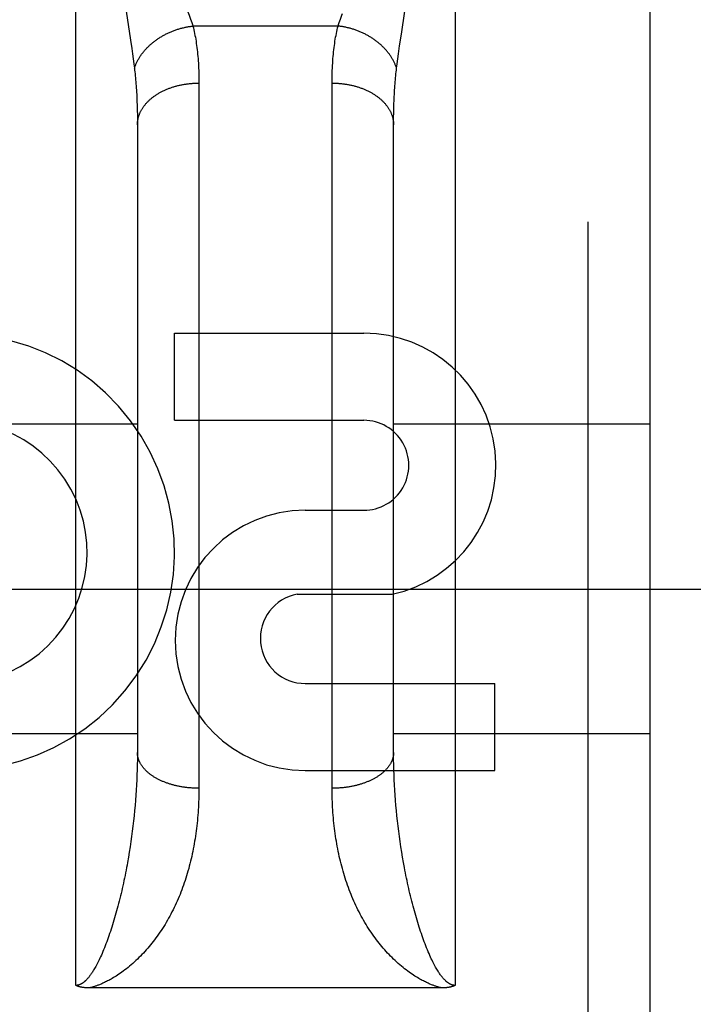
# Model space of a CAD drawing. Header units: inches. Extents: x 0 to 245, y 0 to 158.
# Tile 114 of 159: x 71.223 to 71.552, y 112.001 to 112.481. Entities that reach past the tile are written whole.
import ezdxf

# ---------------------------------------------------------------- set-up
doc = ezdxf.new("R2010")
doc.units = ezdxf.units.IN
doc.header["$LTSCALE"] = 13.4661957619
doc.header["$MEASUREMENT"] = 0
doc.linetypes.add('HIDDEN', pattern=[0.2, 0.1, -0.1])
doc.layers.add('DEFAULT_2', color=8, linetype='HIDDEN')
doc.layers.add('SECONDARY_OR_LEFT_DOOR_ASSEMBLY', color=7, linetype='CONTINUOUS')

msp = doc.modelspace()

# ---------------------------------------------------------------- linework, layer by layer
at = {"layer": 'DEFAULT_2', "color": 8, "linetype": 'HIDDEN'}
msp.add_line((40.9054652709, 112.2034253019), (73.3844652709, 112.2034253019), dxfattribs=at)
at = {"layer": 'SECONDARY_OR_LEFT_DOOR_ASSEMBLY', "color": 8, "linetype": 'HIDDEN'}
for p, q in [((71.25046527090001, 112.0101319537), (71.25046527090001, 112.8209253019)), ((71.4354652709, 112.8209253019), (71.4354652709, 112.0101319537)), ((71.50046527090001, 111.0359253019), (71.50046527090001, 112.8209253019)), ((71.5304652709, 112.790924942), (71.5304652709, 111.0659253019)), ((71.27499280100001, 112.4852014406), (71.2771154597, 112.4711315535)), ((71.4092544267, 112.4740617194), (71.4109377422, 112.4852014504)), ((71.37837602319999, 112.477983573), (71.3075545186, 112.477983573)), ((71.4084034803, 112.4683398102), (71.4092544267, 112.4740617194)), ((71.2771154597, 112.4711315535), (71.2777216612, 112.4669974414)), ((71.40784224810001, 112.4644149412), (71.4084034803, 112.4683398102)), ((71.2777216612, 112.4669974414), (71.2780882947, 112.4644149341)), ((71.2780882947, 112.4644149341), (71.2784248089, 112.461963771)), ((71.4075057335, 112.4619637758), (71.40784224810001, 112.4644149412)), ((71.2784248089, 112.461963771), (71.2787316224, 112.4596369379)), ((71.2787316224, 112.4596369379), (71.2790098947, 112.4574237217)), ((71.40692064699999, 112.4574237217), (71.40719891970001, 112.4596369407)), ((71.40719891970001, 112.4596369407), (71.4075057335, 112.4619637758)), ((71.3104609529, 112.4514279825), (71.3104652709, 112.1062743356)), ((71.37547040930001, 112.1049464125), (71.37546527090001, 112.4501628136)), ((71.2802479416, 112.4414217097), (71.2803262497, 112.4391934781)), ((71.2803262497, 112.4391934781), (71.2803871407, 112.4369150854)), ((71.2803871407, 112.4369150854), (71.28043058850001, 112.4345870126)), ((71.28043058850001, 112.4345870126), (71.2804566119, 112.4322097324)), ((71.4054847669, 112.4334045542), (71.4055194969, 112.4357572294)), ((71.4055194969, 112.4357572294), (71.4055716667, 112.4380605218)), ((71.2804566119, 112.4322097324), (71.2804652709, 112.4297827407)), ((71.2804652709, 112.4297827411), (71.28046269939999, 112.122579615)), ((71.4054674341, 112.4310024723), (71.4054847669, 112.4334045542)), ((71.4054678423, 112.1225796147), (71.4054674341, 112.4310024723)), ((71.2985221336, 112.2857089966), (71.2985221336, 112.328147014)), ((71.2985221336, 112.328147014), (71.3909465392, 112.328147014)), ((71.2985221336, 112.2857089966), (71.3909465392, 112.2857089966)), ((71.1554652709, 112.2839253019), (71.2804652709, 112.2839253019)), ((71.4054652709, 112.2839253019), (71.5304652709, 112.2839253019)), ((71.36239590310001, 112.241839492), (71.390908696, 112.241839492)), ((71.3584712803, 112.2008788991), (71.4047464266, 112.2008788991)), ((71.36239590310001, 112.1573633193), (71.4548203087, 112.1573633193)), ((71.4548203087, 112.1149253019), (71.4548203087, 112.1573633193)), ((71.1554652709, 112.1329253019), (71.2804652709, 112.1329253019)), ((71.4054652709, 112.1329253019), (71.5304652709, 112.1329253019)), ((71.28046269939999, 112.122579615), (71.2804421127, 112.1201594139)), ((71.405488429, 112.1201594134), (71.4054678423, 112.1225796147)), ((71.2804009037, 112.1177276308), (71.2803390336, 112.1152848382)), ((71.2804421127, 112.1201594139), (71.2804009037, 112.1177276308)), ((71.4055296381, 112.1177276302), (71.405488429, 112.1201594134)), ((71.40559150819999, 112.1152848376), (71.4055296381, 112.1177276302)), ((71.2802564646, 112.1128316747), (71.280153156, 112.1103687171)), ((71.2803390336, 112.1152848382), (71.2802564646, 112.1128316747)), ((71.36239590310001, 112.1149253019), (71.4548203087, 112.1149253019)), ((71.4056740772, 112.1128316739), (71.40559150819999, 112.1152848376)), ((71.4057773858, 112.1103687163), (71.4056740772, 112.1128316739)), ((71.28002906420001, 112.1078965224), (71.2798841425, 112.1054156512)), ((71.280153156, 112.1103687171), (71.28002906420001, 112.1078965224)), ((71.4059014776, 112.1078965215), (71.4057773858, 112.1103687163)), ((71.40604639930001, 112.1054156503), (71.4059014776, 112.1078965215)), ((71.27971833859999, 112.1029266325), (71.2795315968, 112.1004300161)), ((71.2798841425, 112.1054156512), (71.27971833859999, 112.1029266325)), ((71.4062122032, 112.1029266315), (71.40604639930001, 112.1054156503)), ((71.406398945, 112.1004300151), (71.4062122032, 112.1029266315)), ((71.2793238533, 112.0979263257), (71.2790950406, 112.0954161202)), ((71.2795315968, 112.1004300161), (71.2793238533, 112.0979263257)), ((71.4066066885, 112.0979263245), (71.406398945, 112.1004300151)), ((71.40683550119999, 112.0954161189), (71.4066066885, 112.0979263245)), ((71.2788450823, 112.0928999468), (71.2785738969, 112.0903783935)), ((71.2790950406, 112.0954161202), (71.2788450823, 112.0928999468)), ((71.4070854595, 112.0928999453), (71.40683550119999, 112.0954161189)), ((71.407356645, 112.090378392), (71.4070854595, 112.0928999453)), ((71.2785738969, 112.0903783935), (71.27828139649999, 112.0878520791)), ((71.4076491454, 112.0878520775), (71.407356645, 112.090378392)), ((71.2779674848, 112.0853216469), (71.2776320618, 112.0827878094)), ((71.27828139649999, 112.0878520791), (71.2779674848, 112.0853216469)), ((71.4079630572, 112.0853216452), (71.4076491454, 112.0878520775)), ((71.4082984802, 112.0827878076), (71.4079630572, 112.0853216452)), ((71.2772750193, 112.0802513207), (71.2768962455, 112.0777130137)), ((71.2776320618, 112.0827878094), (71.2772750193, 112.0802513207)), ((71.4086555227, 112.0802513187), (71.4082984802, 112.0827878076)), ((71.4090342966, 112.0777130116), (71.4086555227, 112.0802513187)), ((71.2764956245, 112.0751738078), (71.2760730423, 112.0726347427)), ((71.2768962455, 112.0777130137), (71.2764956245, 112.0751738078)), ((71.40943491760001, 112.0751738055), (71.4090342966, 112.0777130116)), ((71.4098574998, 112.0726347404), (71.40943491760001, 112.0751738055)), ((71.4103021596, 112.0700969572), (71.4098574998, 112.0726347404)), ((71.4107690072, 112.0675617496), (71.4103021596, 112.0700969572)), ((71.42908689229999, 112.0089227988), (71.2570604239, 112.0089219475))]:
    msp.add_line(p, q, dxfattribs=at)
for points in [[(71.3037656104, 112.4882863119), (71.3045888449, 112.4861768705), (71.3049780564, 112.4851646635), (71.3053522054, 112.4841796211), (71.305711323, 112.4832210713), (71.3060553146, 112.4822884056), (71.3063843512, 112.4813808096), (71.3066984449, 112.4804977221), (71.30699797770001, 112.4796378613), (71.3072833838, 112.4787998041), (71.3075545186, 112.477983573)], [(71.37837602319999, 112.477983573), (71.3786471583, 112.4787998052), (71.3789325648, 112.4796378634), (71.3792320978, 112.480497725), (71.3795461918, 112.4813808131), (71.3798752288, 112.4822884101), (71.3802192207, 112.4832210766), (71.3805783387, 112.4841796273)], [(71.2790098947, 112.4574237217), (71.2791211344, 112.4577580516), (71.279238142, 112.4580917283), (71.2793608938, 112.4584246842), (71.2794893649, 112.4587568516), (71.2796235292, 112.4590881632), (71.2797633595, 112.4594185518), (71.2799088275, 112.4597479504), (71.28005990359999, 112.4600762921), (71.2802165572, 112.4604035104), (71.2803787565, 112.4607295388), (71.2805464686, 112.4610543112), (71.2807196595, 112.4613777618), (71.2808982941, 112.4616998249), (71.2810823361, 112.4620204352), (71.28127174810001, 112.4623395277), (71.2814664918, 112.4626570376), (71.28166652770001, 112.4629729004), (71.2818718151, 112.4632870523), (71.2820823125, 112.4635994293), (71.2822979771, 112.4639099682), (71.28251876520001, 112.4642186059), (71.2827446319, 112.4645252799), (71.2829755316, 112.4648299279), (71.2832114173, 112.4651324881), (71.2834522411, 112.4654328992), (71.28369795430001, 112.4657311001), (71.283948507, 112.4660270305), (71.2842038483, 112.4663206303), (71.2844639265, 112.4666118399), (71.2847286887, 112.4669006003), (71.2849980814, 112.4671868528), (71.2852720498, 112.4674705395), (71.2855505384, 112.4677516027), (71.2858334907, 112.4680299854), (71.2861208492, 112.4683056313), (71.2864125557, 112.4685784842), (71.286708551, 112.468848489), (71.2870087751, 112.4691155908), (71.287313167, 112.4693797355), (71.2876216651, 112.4696408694), (71.2879342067, 112.4698989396), (71.2882507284, 112.4701538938), (71.288571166, 112.4704056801), (71.2888954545, 112.4706542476), (71.2892235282, 112.4708995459), (71.2895553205, 112.4711415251), (71.28989076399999, 112.4713801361), (71.2902297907, 112.4716153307), (71.2905723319, 112.471847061), (71.2909183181, 112.47207528), (71.2912676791, 112.4722999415), (71.29162034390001, 112.4725209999), (71.2919762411, 112.4727384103), (71.2923352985, 112.4729521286), (71.2926974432, 112.4731621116), (71.2930626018, 112.4733683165), (71.2934307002, 112.4735707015), (71.2938016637, 112.4737692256), (71.2941754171, 112.4739638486), (71.2945518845, 112.4741545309), (71.2949309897, 112.4743412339), (71.2953126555, 112.4745239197), (71.2956968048, 112.4747025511), (71.2960833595, 112.4748770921), (71.2964722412, 112.4750475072), (71.296863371, 112.4752137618), (71.2972566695, 112.4753758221), (71.2976520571, 112.4755336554), (71.2980494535, 112.4756872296), (71.29844877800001, 112.4758365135), (71.2988499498, 112.4759814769), (71.2992528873, 112.4761220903), (71.2996575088, 112.4762583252), (71.30006373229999, 112.4763901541), (71.3004714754, 112.4765175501), (71.30088065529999, 112.4766404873), (71.3012911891, 112.476758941), (71.3017029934, 112.476872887), (71.3021159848, 112.4769823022), (71.3025300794, 112.4770871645), (71.3029451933, 112.4771874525), (71.3033612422, 112.4772831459), (71.30377814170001, 112.4773742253), (71.30419580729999, 112.4774606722), (71.3046141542, 112.4775424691), (71.3050330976, 112.4776195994), (71.3054525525, 112.4776920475), (71.3058724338, 112.4777597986), (71.3062926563, 112.477822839), (71.30671313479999, 112.4778811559), (71.307133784, 112.4779347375), (71.3075545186, 112.477983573)], [(71.3075545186, 112.477983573), (71.30777080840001, 112.4771040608), (71.3079791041, 112.4762101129), (71.308179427, 112.4753016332), (71.3083717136, 112.4743783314), (71.3085559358, 112.4734398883), (71.3087320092, 112.4724862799), (71.3088998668, 112.4715173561), (71.3090594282, 112.4705331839), (71.309210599, 112.4695338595), (71.309353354, 112.4685191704), (71.3094876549, 112.4674889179), (71.3096134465, 112.4664431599), (71.3097306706, 112.4653819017), (71.3098392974, 112.4643051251), (71.309939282, 112.4632128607), (71.3100306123, 112.4621049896), (71.31011326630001, 112.4609813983), (71.3101872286, 112.4598421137), (71.31025247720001, 112.458687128), (71.31030901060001, 112.4575164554), (71.3103568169, 112.4563301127), (71.3103959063, 112.4551281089), (71.3104262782, 112.4539105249), (71.3104479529, 112.4526771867), (71.3104609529, 112.4514279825)], [(71.37546527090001, 112.4501628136), (71.3754695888, 112.4514279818), (71.3754825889, 112.4526771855), (71.37550426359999, 112.4539105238), (71.3755346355, 112.455128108), (71.37557372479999, 112.4563301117), (71.3756215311, 112.4575164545), (71.3756780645, 112.4586871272), (71.375743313, 112.459842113), (71.3758172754, 112.4609813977), (71.37589992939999, 112.4621049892), (71.3759912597, 112.4632128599), (71.3760912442, 112.4643051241), (71.376199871, 112.4653819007), (71.3763170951, 112.466443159), (71.3764428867, 112.4674889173), (71.37657718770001, 112.4685191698), (71.3767199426, 112.4695338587), (71.3768711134, 112.4705331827), (71.3770306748, 112.4715173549), (71.3771985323, 112.4724862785), (71.37737460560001, 112.4734398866), (71.3775588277, 112.4743783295), (71.3777511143, 112.4753016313), (71.3779514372, 112.4762101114), (71.3781597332, 112.4771040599), (71.37837602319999, 112.477983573)], [(71.40692064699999, 112.4574237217), (71.40680940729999, 112.4577580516), (71.4066923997, 112.4580917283), (71.4065696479, 112.4584246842), (71.4064411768, 112.4587568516), (71.4063070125, 112.4590881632), (71.40616718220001, 112.4594185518), (71.4060217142, 112.4597479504), (71.4058706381, 112.4600762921), (71.4057139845, 112.4604035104), (71.4055517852, 112.4607295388), (71.40538407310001, 112.4610543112), (71.40521088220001, 112.4613777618), (71.4050322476, 112.4616998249), (71.40484820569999, 112.4620204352), (71.40465879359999, 112.4623395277), (71.4044640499, 112.4626570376), (71.40426401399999, 112.4629729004), (71.4040587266, 112.4632870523), (71.4038482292, 112.4635994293), (71.4036325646, 112.4639099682), (71.4034117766, 112.4642186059), (71.4031859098, 112.4645252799), (71.4029550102, 112.4648299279), (71.4027191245, 112.4651324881), (71.40247830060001, 112.4654328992), (71.4022325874, 112.4657311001), (71.4019820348, 112.4660270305), (71.40172669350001, 112.4663206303), (71.4014666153, 112.4666118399), (71.401201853, 112.4669006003), (71.4009324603, 112.4671868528), (71.40065849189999, 112.4674705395), (71.4003800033, 112.4677516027), (71.40009705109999, 112.4680299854), (71.3998096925, 112.4683056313), (71.399517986, 112.4685784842), (71.3992219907, 112.468848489), (71.3989217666, 112.4691155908), (71.39861737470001, 112.4693797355), (71.3983088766, 112.4696408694), (71.3979963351, 112.4698989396), (71.3976798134, 112.4701538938), (71.39735937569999, 112.4704056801), (71.39703508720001, 112.4706542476), (71.3967070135, 112.4708995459), (71.3963752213, 112.4711415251), (71.39603977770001, 112.4713801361), (71.395700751, 112.4716153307), (71.3953582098, 112.471847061), (71.39501222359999, 112.47207528), (71.3946628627, 112.4722999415), (71.3943101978, 112.4725209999), (71.3939543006, 112.4727384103), (71.3935952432, 112.4729521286), (71.3932330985, 112.4731621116), (71.3928679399, 112.4733683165), (71.3924998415, 112.4735707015), (71.39212887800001, 112.4737692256), (71.3917551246, 112.4739638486), (71.39137865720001, 112.4741545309), (71.3909995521, 112.4743412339), (71.3906178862, 112.4745239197), (71.3902337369, 112.4747025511), (71.3898471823, 112.4748770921), (71.3894583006, 112.4750475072), (71.3890671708, 112.4752137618), (71.3886738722, 112.4753758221), (71.3882784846, 112.4755336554), (71.3878810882, 112.4756872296), (71.3874817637, 112.4758365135), (71.387080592, 112.4759814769), (71.3866776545, 112.4761220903), (71.3862730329, 112.4762583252), (71.3858668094, 112.4763901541), (71.3854590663, 112.4765175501), (71.3850498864, 112.4766404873), (71.3846393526, 112.476758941), (71.3842275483, 112.476872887), (71.38381455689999, 112.4769823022), (71.38340046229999, 112.4770871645), (71.3829853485, 112.4771874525), (71.38256929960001, 112.4772831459), (71.3821524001, 112.4773742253), (71.3817347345, 112.4774606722), (71.3813163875, 112.4775424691), (71.3808974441, 112.4776195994), (71.3804779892, 112.4776920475), (71.3800581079, 112.4777597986), (71.3796378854, 112.477822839), (71.3792174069, 112.4778811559), (71.3787967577, 112.4779347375), (71.37837602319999, 112.477983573)], [(71.2790098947, 112.4574237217), (71.2791180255, 112.4565182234), (71.2792221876, 112.4556004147), (71.27932234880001, 112.4546702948), (71.2794184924, 112.4537276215), (71.2795106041, 112.4527721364), (71.2795986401, 112.4518038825), (71.2796825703, 112.4508227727), (71.2797623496, 112.4498289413), (71.2798379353, 112.4488225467), (71.2799093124, 112.447803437), (71.2799764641, 112.4467714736), (71.2800393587, 112.4457267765), (71.2800979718, 112.4446694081), (71.2801522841, 112.4435994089), (71.280202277, 112.4425168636), (71.2802479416, 112.4414217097)], [(71.4055716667, 112.4380605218), (71.4056412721, 112.4403138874), (71.40568260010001, 112.4414217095), (71.4057282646, 112.4425168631), (71.4057782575, 112.4435994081), (71.4058325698, 112.4446694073), (71.4058911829, 112.4457267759), (71.4059540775, 112.4467714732), (71.40602122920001, 112.4478034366), (71.4060926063, 112.4488225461), (71.406168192, 112.4498289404), (71.4062479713, 112.4508227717), (71.40633190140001, 112.4518038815), (71.4064199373, 112.452772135), (71.406512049, 112.4537276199), (71.4066081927, 112.4546702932), (71.4067083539, 112.4556004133), (71.40681251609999, 112.4565182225), (71.40692064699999, 112.4574237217)], [(71.2804652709, 112.4297827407), (71.2804682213, 112.4300685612), (71.2804770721, 112.4303543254), (71.2804918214, 112.4306399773), (71.2805124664, 112.4309254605), (71.280539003, 112.431210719), (71.28057142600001, 112.4314956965), (71.2806097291, 112.4317803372), (71.2806539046, 112.4320645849), (71.28070394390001, 112.4323483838), (71.2807598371, 112.432631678), (71.2808215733, 112.4329144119), (71.28088914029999, 112.4331965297), (71.28096252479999, 112.4334779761), (71.2810417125, 112.4337586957), (71.28112668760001, 112.4340386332), (71.2812174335, 112.4343177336), (71.2813139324, 112.4345959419), (71.2814161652, 112.4348732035), (71.2815241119, 112.4351494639), (71.2816377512, 112.4354246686), (71.2817570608, 112.4356987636), (71.2818820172, 112.4359716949), (71.2820125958, 112.4362434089), (71.28214877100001, 112.4365138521), (71.2822905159, 112.4367829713), (71.2824378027, 112.4370507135), (71.28259060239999, 112.4373170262), (71.2827488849, 112.4375818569), (71.2829126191, 112.4378451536), (71.2830817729, 112.4381068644), (71.2832563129, 112.4383669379), (71.2834362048, 112.4386253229), (71.2836214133, 112.4388819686), (71.28381190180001, 112.4391368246), (71.2840076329, 112.4393898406), (71.2842085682, 112.4396409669), (71.2844146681, 112.4398901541), (71.284625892, 112.4401373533), (71.2848421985, 112.4403825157), (71.2850635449, 112.4406255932), (71.2852898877, 112.4408665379), (71.2855211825, 112.4411053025), (71.2857573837, 112.44134184), (71.2859984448, 112.4415761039), (71.28624431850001, 112.441808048), (71.2864949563, 112.4420376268), (71.286750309, 112.4422647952), (71.28701032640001, 112.4424895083), (71.2872749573, 112.4427117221), (71.2875441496, 112.4429313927), (71.2878178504, 112.4431484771), (71.2880960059, 112.4433629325), (71.28837856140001, 112.4435747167), (71.2886654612, 112.4437837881), (71.288956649, 112.4439901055), (71.2892520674, 112.4441936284), (71.2895516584, 112.4443943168), (71.2898553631, 112.444592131), (71.2901631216, 112.4447870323), (71.2904748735, 112.4449789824), (71.2907905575, 112.4451679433), (71.2911101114, 112.4453538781), (71.2914334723, 112.4455367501), (71.2917605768, 112.4457165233), (71.2920913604, 112.4458931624), (71.29242575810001, 112.4460666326), (71.2927637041, 112.4462368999), (71.293105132, 112.4464039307), (71.29344997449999, 112.4465676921), (71.29379816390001, 112.446728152), (71.29414963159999, 112.4468852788), (71.2945043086, 112.4470390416), (71.294862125, 112.4471894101), (71.2952230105, 112.4473363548), (71.2955868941, 112.4474798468), (71.2959537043, 112.4476198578), (71.2963233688, 112.4477563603), (71.29669581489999, 112.4478893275), (71.2970709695, 112.4480187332), (71.2974487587, 112.4481445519), (71.29782910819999, 112.4482667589), (71.2982119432, 112.4483853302), (71.2985971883, 112.4485002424), (71.2989847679, 112.4486114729), (71.29937460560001, 112.4487189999), (71.2997666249, 112.4488228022), (71.3001607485, 112.4489228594), (71.300556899, 112.4490191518), (71.3009549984, 112.4491116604), (71.30135496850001, 112.4492003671), (71.3017567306, 112.4492852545), (71.3021602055, 112.4493663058), (71.3025653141, 112.449443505), (71.30297197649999, 112.4495168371), (71.3033801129, 112.4495862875), (71.3037896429, 112.4496518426), (71.3042004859, 112.4497134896), (71.3046125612, 112.4497712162), (71.3050257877, 112.4498250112), (71.3054400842, 112.4498748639), (71.305855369, 112.4499207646), (71.3062715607, 112.4499627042), (71.3066885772, 112.4500006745), (71.3071063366, 112.450034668), (71.3075247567, 112.450064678), (71.3079437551, 112.4500906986), (71.3083632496, 112.4501127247), (71.3087831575, 112.450130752), (71.3092033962, 112.4501447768), (71.3096238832, 112.4501547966), (71.3100445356, 112.4501608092), (71.3104652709, 112.4501628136)], [(71.37546527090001, 112.4501628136), (71.3758860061, 112.4501608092), (71.3763066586, 112.4501547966), (71.3767271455, 112.4501447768), (71.3771473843, 112.450130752), (71.3775672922, 112.4501127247), (71.3779867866, 112.4500906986), (71.3784057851, 112.450064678), (71.3788242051, 112.450034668), (71.3792419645, 112.4500006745), (71.3796589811, 112.4499627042), (71.3800751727, 112.4499207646), (71.3804904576, 112.4498748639), (71.380904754, 112.4498250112), (71.3813179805, 112.4497712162), (71.3817300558, 112.4497134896), (71.3821408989, 112.4496518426), (71.3825504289, 112.4495862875), (71.3829585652, 112.4495168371), (71.38336522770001, 112.449443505), (71.3837703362, 112.4493663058), (71.3841738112, 112.4492852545), (71.3845755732, 112.4492003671), (71.3849755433, 112.4491116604), (71.3853736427, 112.4490191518), (71.3857697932, 112.4489228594), (71.3861639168, 112.4488228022), (71.3865559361, 112.4487189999), (71.38694577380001, 112.4486114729), (71.3873333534, 112.4485002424), (71.3877185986, 112.4483853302), (71.3881014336, 112.4482667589), (71.388481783, 112.4481445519), (71.3888595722, 112.4480187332), (71.3892347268, 112.4478893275), (71.389607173, 112.4477563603), (71.3899768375, 112.4476198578), (71.3903436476, 112.4474798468), (71.3907075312, 112.4473363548), (71.3910684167, 112.4471894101), (71.3914262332, 112.4470390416), (71.3917809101, 112.4468852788), (71.3921323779, 112.446728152), (71.3924805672, 112.4465676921), (71.3928254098, 112.4464039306), (71.3931668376, 112.4462368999), (71.3935047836, 112.4460666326), (71.3938391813, 112.4458931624), (71.3941699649, 112.4457165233), (71.39449706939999, 112.4455367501), (71.3948204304, 112.4453538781), (71.3951399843, 112.4451679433), (71.3954556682, 112.4449789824), (71.3957674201, 112.4447870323), (71.3960751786, 112.444592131), (71.3963788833, 112.4443943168), (71.3966784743, 112.4441936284), (71.39697389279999, 112.4439901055), (71.3972650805, 112.4437837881), (71.3975519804, 112.4435747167), (71.3978345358, 112.4433629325), (71.3981126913, 112.4431484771), (71.3983863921, 112.4429313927), (71.39865558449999, 112.4427117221), (71.3989202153, 112.4424895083), (71.3991802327, 112.4422647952), (71.3994355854, 112.4420376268), (71.3996862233, 112.441808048), (71.3999320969, 112.4415761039), (71.4001731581, 112.44134184), (71.4004093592, 112.4411053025), (71.400640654, 112.4408665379), (71.4008669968, 112.4406255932), (71.4010883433, 112.4403825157), (71.40130464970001, 112.4401373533), (71.40151587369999, 112.4398901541), (71.4017219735, 112.4396409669), (71.4019229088, 112.4393898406), (71.4021186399, 112.4391368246), (71.40230912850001, 112.4388819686), (71.40249433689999, 112.4386253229), (71.4026742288, 112.4383669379), (71.4028487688, 112.4381068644), (71.4030179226, 112.4378451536), (71.4031816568, 112.4375818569), (71.4033399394, 112.4373170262), (71.4034927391, 112.4370507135), (71.4036400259, 112.4367829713), (71.4037817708, 112.4365138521), (71.4039179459, 112.4362434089), (71.4040485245, 112.4359716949), (71.4041734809, 112.4356987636), (71.40429279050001, 112.4354246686), (71.40440642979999, 112.4351494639), (71.40451437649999, 112.4348732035), (71.4046166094, 112.4345959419), (71.4047131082, 112.4343177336), (71.4048038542, 112.4340386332), (71.4048888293, 112.4337586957), (71.4049680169, 112.4334779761), (71.4050414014, 112.4331965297), (71.4051089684, 112.4329144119), (71.4051707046, 112.432631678), (71.4052265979, 112.4323483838), (71.4052766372, 112.4320645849), (71.4053208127, 112.4317803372), (71.4053591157, 112.4314956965), (71.4053915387, 112.431210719), (71.40541807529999, 112.4309254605), (71.4054387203, 112.4306399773), (71.4054534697, 112.4303543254), (71.4054623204, 112.4300685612), (71.4054652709, 112.4297827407)], [(71.3104652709, 112.1062743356), (71.3100445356, 112.1062760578), (71.3096238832, 112.1062812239), (71.3092033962, 112.106289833), (71.3087831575, 112.1063018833), (71.3083632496, 112.1063173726), (71.3079437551, 112.1063362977), (71.3075247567, 112.1063586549), (71.3071063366, 112.1063844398), (71.3066885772, 112.1064136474), (71.3062715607, 112.1064462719), (71.305855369, 112.1064823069), (71.3054400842, 112.1065217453), (71.3050257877, 112.1065645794), (71.3046125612, 112.1066108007), (71.3042004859, 112.1066604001), (71.3037896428, 112.1067133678), (71.3033801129, 112.1067696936), (71.30297197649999, 112.1068293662), (71.3025653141, 112.1068923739), (71.3021602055, 112.1069587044), (71.3017567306, 112.1070283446), (71.30135496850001, 112.1071012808), (71.3009549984, 112.1071774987), (71.300556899, 112.1072569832), (71.3001607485, 112.1073397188), (71.2997666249, 112.1074256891), (71.29937460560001, 112.1075148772), (71.2989847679, 112.1076072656), (71.2985971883, 112.1077028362), (71.2982119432, 112.1078015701), (71.29782910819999, 112.107903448), (71.2974487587, 112.1080084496), (71.2970709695, 112.1081165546), (71.29669581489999, 112.1082277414), (71.2963233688, 112.1083419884), (71.2959537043, 112.1084592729), (71.2955868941, 112.108579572), (71.2952230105, 112.108702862), (71.294862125, 112.1088291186), (71.2945043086, 112.108958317), (71.29414963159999, 112.1090904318), (71.29379816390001, 112.109225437), (71.29344997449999, 112.109363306), (71.293105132, 112.1095040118), (71.2927637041, 112.1096475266), (71.29242575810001, 112.1097938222), (71.2920913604, 112.1099428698), (71.2917605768, 112.1100946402), (71.2914334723, 112.1102491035), (71.2911101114, 112.1104062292), (71.2907905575, 112.1105659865), (71.2904748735, 112.110728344), (71.2901631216, 112.1108932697), (71.2898553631, 112.1110607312), (71.2895516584, 112.1112306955), (71.2892520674, 112.1114031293), (71.288956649, 112.1115779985), (71.2886654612, 112.1117552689), (71.28837856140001, 112.1119349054), (71.2880960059, 112.1121168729), (71.2878178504, 112.1123011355), (71.2875441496, 112.1124876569), (71.2872749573, 112.1126764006), (71.28701032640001, 112.1128673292), (71.286750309, 112.1130604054), (71.2864949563, 112.1132555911), (71.28624431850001, 112.1134528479), (71.2859984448, 112.113652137), (71.2857573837, 112.1138534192), (71.2855211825, 112.114056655), (71.2852898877, 112.1142618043), (71.2850635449, 112.1144688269), (71.2848421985, 112.1146776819), (71.284625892, 112.1148883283), (71.2844146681, 112.1151007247), (71.2842085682, 112.1153148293), (71.2840076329, 112.1155306), (71.28381190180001, 112.1157479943), (71.2836214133, 112.1159669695), (71.2834362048, 112.1161874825), (71.2832563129, 112.1164094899), (71.2830817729, 112.1166329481), (71.2829126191, 112.1168578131), (71.2827488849, 112.1170840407), (71.28259060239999, 112.1173115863), (71.2824378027, 112.1175404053), (71.2822905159, 112.1177704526), (71.28214877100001, 112.118001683), (71.2820125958, 112.1182340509), (71.2818820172, 112.1184675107), (71.2817570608, 112.1187020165), (71.2816377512, 112.1189375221), (71.2815241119, 112.1191739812), (71.2814161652, 112.1194113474), (71.2813139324, 112.1196495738), (71.2812174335, 112.1198886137), (71.28112668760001, 112.12012842), (71.2810417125, 112.1203689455), (71.28096252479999, 112.1206101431), (71.28088914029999, 112.1208519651), (71.2808215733, 112.1210943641), (71.2807598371, 112.1213372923), (71.28070394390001, 112.121580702), (71.2806539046, 112.1218245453), (71.2806097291, 112.1220687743), (71.28057142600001, 112.1223133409), (71.280539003, 112.1225581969), (71.2805124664, 112.1228032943), (71.2804918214, 112.1230485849), (71.2804770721, 112.1232940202), (71.2804682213, 112.1235395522), (71.2804652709, 112.1237851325)], [(71.4054652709, 112.1237851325), (71.4054623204, 112.1235395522), (71.4054534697, 112.1232940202), (71.4054387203, 112.1230485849), (71.40541807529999, 112.1228032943), (71.4053915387, 112.1225581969), (71.4053591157, 112.1223133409), (71.4053208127, 112.1220687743), (71.4052766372, 112.1218245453), (71.4052265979, 112.121580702), (71.4051707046, 112.1213372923), (71.4051089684, 112.1210943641), (71.4050414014, 112.1208519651), (71.4049680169, 112.1206101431), (71.4048888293, 112.1203689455), (71.4048038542, 112.12012842), (71.4047131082, 112.1198886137), (71.4046166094, 112.1196495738), (71.40451437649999, 112.1194113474), (71.40440642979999, 112.1191739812), (71.40429279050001, 112.1189375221), (71.4041734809, 112.1187020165), (71.4040485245, 112.1184675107), (71.4039179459, 112.1182340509), (71.4037817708, 112.118001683), (71.4036400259, 112.1177704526), (71.4034927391, 112.1175404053), (71.4033399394, 112.1173115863), (71.4031816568, 112.1170840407), (71.4030179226, 112.1168578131), (71.4028487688, 112.1166329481), (71.4026742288, 112.1164094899), (71.40249433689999, 112.1161874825), (71.40230912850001, 112.1159669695), (71.4021186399, 112.1157479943), (71.4019229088, 112.1155306), (71.4017219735, 112.1153148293), (71.40151587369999, 112.1151007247), (71.40130464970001, 112.1148883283), (71.4010883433, 112.1146776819), (71.4008669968, 112.1144688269), (71.400640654, 112.1142618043), (71.4004093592, 112.114056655), (71.4001731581, 112.1138534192), (71.3999320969, 112.113652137), (71.3996862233, 112.1134528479), (71.3994355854, 112.1132555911), (71.3991802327, 112.1130604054), (71.3989202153, 112.1128673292), (71.39865558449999, 112.1126764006), (71.3983863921, 112.1124876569), (71.3981126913, 112.1123011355), (71.3978345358, 112.1121168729), (71.3975519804, 112.1119349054), (71.3972650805, 112.1117552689), (71.39697389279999, 112.1115779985), (71.3966784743, 112.1114031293), (71.3963788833, 112.1112306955), (71.3960751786, 112.1110607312), (71.3957674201, 112.1108932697), (71.3954556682, 112.110728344), (71.3951399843, 112.1105659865), (71.3948204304, 112.1104062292), (71.39449706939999, 112.1102491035), (71.3941699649, 112.1100946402), (71.3938391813, 112.1099428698), (71.3935047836, 112.1097938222), (71.3931668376, 112.1096475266), (71.3928254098, 112.1095040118), (71.3924805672, 112.109363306), (71.3921323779, 112.109225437), (71.3917809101, 112.1090904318), (71.3914262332, 112.108958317), (71.3910684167, 112.1088291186), (71.3907075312, 112.108702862), (71.3903436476, 112.108579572), (71.3899768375, 112.1084592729), (71.389607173, 112.1083419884), (71.3892347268, 112.1082277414), (71.3888595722, 112.1081165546), (71.388481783, 112.1080084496), (71.3881014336, 112.107903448), (71.3877185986, 112.1078015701), (71.3873333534, 112.1077028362), (71.38694577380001, 112.1076072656), (71.3865559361, 112.1075148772), (71.3861639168, 112.1074256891), (71.3857697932, 112.1073397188), (71.3853736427, 112.1072569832), (71.3849755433, 112.1071774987), (71.3845755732, 112.1071012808), (71.3841738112, 112.1070283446), (71.3837703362, 112.1069587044), (71.38336522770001, 112.1068923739), (71.3829585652, 112.1068293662), (71.3825504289, 112.1067696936), (71.3821408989, 112.1067133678), (71.3817300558, 112.1066604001), (71.3813179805, 112.1066108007), (71.380904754, 112.1065645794), (71.3804904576, 112.1065217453), (71.3800751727, 112.1064823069), (71.3796589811, 112.1064462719), (71.3792419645, 112.1064136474), (71.3788242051, 112.1063844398), (71.3784057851, 112.1063586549), (71.3779867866, 112.1063362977), (71.3775672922, 112.1063173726), (71.3771473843, 112.1063018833), (71.3767271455, 112.106289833), (71.3763066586, 112.1062812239), (71.3758860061, 112.1062760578), (71.37546527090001, 112.1062743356)], [(71.3104652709, 112.1062743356), (71.3104601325, 112.1049464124), (71.3104446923, 112.1036215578), (71.3104189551, 112.1022998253), (71.3103829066, 112.1009813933), (71.3103365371, 112.0996664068), (71.3102798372, 112.0983550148), (71.31021279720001, 112.0970473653), (71.3101354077, 112.0957436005), (71.3100476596, 112.0944438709), (71.30994954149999, 112.0931482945), (71.3098410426, 112.0918569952), (71.30972215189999, 112.0905701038), (71.3095928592, 112.089287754), (71.3094531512, 112.0880100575), (71.3093030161, 112.0867371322), (71.3091424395, 112.08546909), (71.3089714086, 112.0842060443), (71.3087899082, 112.0829481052), (71.3085979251, 112.0816953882), (71.308395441, 112.0804479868), (71.3081824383, 112.0792059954), (71.3079589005, 112.0779695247), (71.3077248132, 112.0767386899), (71.30748015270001, 112.075513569), (71.3072248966, 112.0742942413), (71.3069590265, 112.0730808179), (71.30668252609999, 112.071873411), (71.3063953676, 112.0706720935), (71.3060975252, 112.0694769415), (71.30578897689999, 112.068288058), (71.305469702, 112.0671055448), (71.3051396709, 112.0659294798), (71.3047988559, 112.0647599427), (71.304447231, 112.0635970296), (71.3040847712, 112.0624408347), (71.3037114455, 112.0612914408), (71.3033272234, 112.0601489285), (71.3029320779, 112.0590133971), (71.3025259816, 112.0578849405), (71.3021089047, 112.0567636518), (71.30168081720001, 112.0556496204), (71.3012416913, 112.0545429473), (71.3007914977, 112.0534437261), (71.3003302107, 112.0523520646), (71.2998578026, 112.0512680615), (71.2993742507, 112.0501918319), (71.298879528, 112.0491234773), (71.2983736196, 112.0480631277), (71.2978565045, 112.0470108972), (71.2973281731, 112.0459669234), (71.2967886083, 112.0449313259), (71.2962378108, 112.0439042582), (71.29567571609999, 112.0428857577), (71.2951025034, 112.041876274), (71.2945181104, 112.0408758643), (71.29392319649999, 112.0398856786), (71.2933179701, 112.0389061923), (71.29270372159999, 112.0379392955), (71.2920817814, 112.0369869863), (71.2914522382, 112.0360490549), (71.2908156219, 112.0351260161), (71.29017193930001, 112.0342175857), (71.2895213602, 112.0333237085), (71.2888639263, 112.0324441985), (71.2881997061, 112.031578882), (71.28752878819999, 112.0307276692), (71.28685126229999, 112.0298904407), (71.2861671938, 112.0290671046), (71.28547666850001, 112.0282575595), (71.2847797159, 112.0274617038), (71.2840763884, 112.0266794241), (71.2833667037, 112.0259106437), (71.28265066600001, 112.0251552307), (71.28192836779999, 112.0244132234), (71.28119991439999, 112.0236846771), (71.2804652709, 112.0229693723)], [(71.4054652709, 112.0229693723), (71.4047306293, 112.0236846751), (71.4040021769, 112.0244132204), (71.4032798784, 112.0251552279), (71.4025638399, 112.0259106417), (71.4018541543, 112.026679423), (71.4011508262, 112.0274617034), (71.4004538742, 112.0282575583), (71.39976334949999, 112.0290671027), (71.3990792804, 112.0298904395), (71.3984017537, 112.030727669), (71.3977308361, 112.0315788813), (71.3970666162, 112.0324441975), (71.3964091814, 112.0333237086), (71.3957586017, 112.0342175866), (71.3951149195, 112.0351260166), (71.3944783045, 112.0360490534), (71.393848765, 112.0369869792), (71.393226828, 112.0379392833), (71.3926125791, 112.0389061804), (71.3920073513, 112.0398856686), (71.3914124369, 112.0408758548), (71.3908280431, 112.0418762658), (71.390254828, 112.0428857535), (71.3896927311, 112.043904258), (71.3891419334, 112.044931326), (71.38860236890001, 112.0459669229), (71.3880740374, 112.0470108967), (71.3875569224, 112.0480631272), (71.3870510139, 112.0491234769), (71.3865562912, 112.0501918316), (71.3860727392, 112.0512680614), (71.3856003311, 112.0523520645), (71.3851390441, 112.053443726), (71.3846888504, 112.0545429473), (71.3842497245, 112.0556496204), (71.383821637, 112.056763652), (71.3834045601, 112.0578849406), (71.38299846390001, 112.059013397), (71.3826033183, 112.0601489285), (71.3822190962, 112.0612914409), (71.38184577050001, 112.0624408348), (71.3814833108, 112.0635970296), (71.3811316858, 112.0647599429), (71.3807908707, 112.0659294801), (71.3804608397, 112.0671055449), (71.3801415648, 112.0682880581), (71.3798330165, 112.0694769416), (71.379535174, 112.0706720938), (71.3792480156, 112.0718734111), (71.3789715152, 112.073080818), (71.3787056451, 112.0742942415), (71.378450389, 112.0755135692), (71.3782057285, 112.0767386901), (71.3779716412, 112.0779695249), (71.3777481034, 112.0792059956), (71.3775351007, 112.080447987), (71.3773326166, 112.0816953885), (71.3771406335, 112.0829481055), (71.3769591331, 112.0842060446), (71.37678810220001, 112.0854690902), (71.3766275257, 112.0867371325), (71.3764773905, 112.0880100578), (71.3763376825, 112.0892877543), (71.3762083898, 112.090570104), (71.3760894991, 112.0918569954), (71.3759810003, 112.0931482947), (71.3758828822, 112.094443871), (71.3757951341, 112.0957436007), (71.3757177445, 112.0970473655), (71.3756507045, 112.098355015), (71.3755940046, 112.0996664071), (71.37554763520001, 112.1009813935), (71.3755115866, 112.1022998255), (71.3754858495, 112.103621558), (71.37547040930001, 112.1049464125)], [(71.2760730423, 112.0726347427), (71.2756283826, 112.0700969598), (71.275397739, 112.06882895), (71.2751615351, 112.0675617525), (71.2749197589, 112.0662955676), (71.2746723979, 112.0650305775), (71.2744194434, 112.0637670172), (71.2741608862, 112.062505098), (71.2738967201, 112.0612450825), (71.27362693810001, 112.0599872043), (71.27335153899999, 112.0587317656), (71.2730704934, 112.0574789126), (71.2727838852, 112.0562293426), (71.2724916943, 112.0549832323), (71.2721942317, 112.0537422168), (71.2718916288, 112.0525070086), (71.2715844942, 112.0512802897), (71.2712735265, 112.0500647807), (71.2709587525, 112.0488605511), (71.2706404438, 112.0476685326), (71.270318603, 112.0464886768), (71.2699933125, 112.0453212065), (71.2696645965, 112.0441661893), (71.26933248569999, 112.043023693), (71.26899702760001, 112.0418939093), (71.26865826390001, 112.0407769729), (71.2683162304, 112.0396730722), (71.2679709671, 112.038582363), (71.2676224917, 112.0375050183), (71.2672708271, 112.0364411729), (71.2669159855, 112.0353910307), (71.2665579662, 112.0343546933), (71.2661968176, 112.0333325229), (71.2658325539, 112.0323249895), (71.2654652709, 112.0313317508)], [(71.4204652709, 112.0313317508), (71.4200979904, 112.0323249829), (71.4197337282, 112.0333325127), (71.4193725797, 112.0343546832), (71.41901455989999, 112.0353910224), (71.41865971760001, 112.0364411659), (71.4183080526, 112.0375050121), (71.4179595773, 112.0385823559), (71.41761431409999, 112.0396730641), (71.41727228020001, 112.0407769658), (71.416933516, 112.0418939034), (71.4165980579, 112.0430236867), (71.4162659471, 112.0441661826), (71.41593723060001, 112.0453212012), (71.4156119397, 112.0464886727), (71.41529009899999, 112.0476685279), (71.414971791, 112.0488605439), (71.4146570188, 112.0500647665), (71.4143460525, 112.0512802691), (71.4140389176, 112.0525069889), (71.4137363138, 112.0537422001), (71.41343885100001, 112.0549832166), (71.4131466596, 112.0562293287), (71.41286005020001, 112.057478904), (71.4125790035, 112.058731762), (71.4123036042, 112.0599872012), (71.41203382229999, 112.0612450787), (71.4117696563, 112.0625050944), (71.411511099, 112.0637670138), (71.4112581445, 112.0650305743), (71.4110107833, 112.0662955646), (71.4107690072, 112.0675617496)], [(71.2654652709, 112.0313317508), (71.2650934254, 112.0303495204), (71.2647206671, 112.0293887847), (71.2643468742, 112.0284482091), (71.26397290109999, 112.027530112), (71.2635989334, 112.0266347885), (71.2632269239, 112.0257664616), (71.26285865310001, 112.0249287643), (71.2624950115, 112.0241227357), (71.2621373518, 112.023350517), (71.2617861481, 112.0226118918), (71.26144217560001, 112.0219074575), (71.2611058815, 112.021236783), (71.2607779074, 112.0206000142), (71.2604584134, 112.0199960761), (71.2601477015, 112.0194243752), (71.2598459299, 112.0188838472), (71.2595533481, 112.0183737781), (71.2592699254, 112.0178928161), (71.2589958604, 112.0174401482), (71.2587306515, 112.0170137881), (71.2584739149, 112.0166120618), (71.2582254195, 112.0162336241), (71.2579847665, 112.0158769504), (71.2577520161, 112.0155412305), (71.2575272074, 112.0152256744), (71.2573099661, 112.0149289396), (71.257100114, 112.0146499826), (71.2568970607, 112.0143873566), (71.2567002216, 112.0141396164), (71.2565093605, 112.0139059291), (71.25632405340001, 112.0136852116), (71.25614425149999, 112.0134769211), (71.2559698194, 112.0132804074), (71.2558005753, 112.0130950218), (71.25563639, 112.012920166), (71.2554769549, 112.0127551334), (71.2553219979, 112.0125992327), (71.255171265, 112.0124518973), (71.2550244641, 112.0123124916), (71.2548814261, 112.0121805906), (71.2547419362, 112.0120556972), (71.2546058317, 112.0119374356), (71.2544729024, 112.0118253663), (71.2543430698, 112.0117192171), (71.2542162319, 112.0116186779), (71.2540922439, 112.0115234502), (71.253970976, 112.0114332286), (71.2538522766, 112.011347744), (71.253735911, 112.0112666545), (71.2536219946, 112.0111898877), (71.2535105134, 112.0111172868), (71.2534016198, 112.0110487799), (71.2532954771, 112.0109843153), (71.25319203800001, 112.0109236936), (71.2530913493, 112.0108667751), (71.2529932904, 112.0108133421), (71.2528977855, 112.0107631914), (71.2528047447, 112.0107161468), (71.25271406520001, 112.0106720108), (71.252625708, 112.0106306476), (71.252539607, 112.0105918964), (71.2524557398, 112.0105556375), (71.2523740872, 112.0105217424), (71.252294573, 112.0104900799), (71.25221716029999, 112.0104605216), (71.2521417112, 112.0104329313), (71.2520681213, 112.0104071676), (71.25199625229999, 112.0103831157), (71.2519259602, 112.0103606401), (71.2518571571, 112.0103396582), (71.2517897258, 112.0103200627), (71.2517236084, 112.0103017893), (71.2516587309, 112.0102847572), (71.2515950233, 112.0102689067), (71.25153241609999, 112.0102541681), (71.2514708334, 112.010240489), (71.2514101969, 112.010227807), (71.25135044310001, 112.0102160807), (71.25129150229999, 112.0102052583), (71.2512333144, 112.0101953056), (71.2511758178, 112.01018618), (71.2511189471, 112.0101778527), (71.2510626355, 112.0101702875), (71.2510068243, 112.0101634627), (71.2509514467, 112.010157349), (71.25089646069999, 112.0101519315), (71.2508418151, 112.0101471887), (71.2507874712, 112.0101431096), (71.2507333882, 112.0101396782), (71.25067952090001, 112.0101368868), (71.250625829, 112.0101347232), (71.2505722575, 112.0101331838), (71.2505187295, 112.0101322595), (71.25046527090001, 112.0101319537)], [(71.4354652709, 112.0101319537), (71.4354114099, 112.0101322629), (71.4353574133, 112.010133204), (71.4353033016, 112.0101347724), (71.4352490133, 112.0101369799), (71.4351945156, 112.0101398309), (71.435139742, 112.0101433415), (71.4350846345, 112.0101475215), (71.4350291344, 112.0101523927), (71.4349731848, 112.01015797), (71.4349167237, 112.0101642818), (71.4348596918, 112.0101713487), (71.43480202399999, 112.0101792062), (71.4347436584, 112.0101878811), (71.43468452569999, 112.0101974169), (71.4346245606, 112.0102078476), (71.4345636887, 112.0102192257), (71.4345018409, 112.0102315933), (71.4344389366, 112.0102450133), (71.4343749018, 112.010259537), (71.4343096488, 112.0102752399), (71.4342430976, 112.0102921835), (71.4341751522, 112.0103104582), (71.4341057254, 112.0103301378), (71.4340347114, 112.0103513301), (71.4339620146, 112.0103741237), (71.4338875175, 112.0103986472), (71.4338111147, 112.0104250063), (71.4337326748, 112.0104533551), (71.4336520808, 112.0104838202), (71.43356918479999, 112.0105165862), (71.4334838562, 112.0105518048), (71.4333959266, 112.0105896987), (71.43330525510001, 112.0106304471), (71.4332116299, 112.0106743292), (71.4331147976, 112.0107216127), (71.433014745, 112.0107725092), (71.4329111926, 112.0108273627), (71.4328046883, 112.0108860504), (71.4326956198, 112.0109485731), (71.4325841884, 112.0110149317), (71.4324708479, 112.0110850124), (71.4323552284, 112.0111591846), (71.4322371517, 112.0112376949), (71.4321165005, 112.0113208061), (71.4319931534, 112.0114087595), (71.4318669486, 112.0115018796), (71.4317377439, 112.0116004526), (71.431605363, 112.0117048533), (71.4314696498, 112.011815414), (71.431330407, 112.0119325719), (71.4311874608, 112.0120567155), (71.4310405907, 112.0121883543), (71.430889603, 112.0123279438), (71.4307342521, 112.0124760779), (71.4305743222, 112.0126332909), (71.4304095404, 112.0128002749), (71.4302396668, 112.0129776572), (71.4300644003, 112.0131662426), (71.4298834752, 112.0133667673), (71.4296965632, 112.0135801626), (71.4295033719, 112.0138072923), (71.42930355, 112.0140492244), (71.42909677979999, 112.0143069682), (71.4288826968, 112.0145817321), (71.4286609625, 112.0148746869), (71.4284312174, 112.0151871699), (71.42819311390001, 112.0155205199), (71.4279463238, 112.0158761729), (71.4276905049, 112.0162556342), (71.427425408, 112.0166603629), (71.4271507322, 112.0170919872), (71.42686635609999, 112.0175518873), (71.4265720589, 112.0180417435), (71.4262679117, 112.0185627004), (71.4259538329, 112.0191163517), (71.4256301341, 112.01970344), (71.4252969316, 112.0203252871), (71.4249547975, 112.0209820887), (71.4246040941, 112.0216746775), (71.4242456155, 112.0224026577), (71.4238799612, 112.0231662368), (71.423508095, 112.0239644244), (71.4231305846, 112.0247972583), (71.4227491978, 112.0256616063), (71.4223651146, 112.0265556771), (71.4219805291, 112.0274746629), (71.4215978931, 112.0284128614), (71.4212173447, 112.0293697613), (71.4208398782, 112.0303422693), (71.4204652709, 112.0313317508)], [(71.2804652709, 112.0229693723), (71.2797106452, 112.0222544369), (71.27895015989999, 112.0215539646), (71.2781828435, 112.0208668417), (71.2774116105, 112.0201956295), (71.276637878, 112.0195415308), (71.2758651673, 112.0189070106), (71.2750960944, 112.0182939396), (71.2743347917, 112.0177046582), (71.27358626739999, 112.0171423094), (71.2728505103, 112.0166057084), (71.2721284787, 112.0160946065), (71.2714222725, 112.0156093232), (71.2707343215, 112.0151504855), (71.2700645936, 112.0147168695), (71.2694136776, 112.0143077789), (71.2687821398, 112.0139224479), (71.2681706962, 112.0135602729), (71.26757948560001, 112.0132202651), (71.2670092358, 112.0129018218), (71.2664588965, 112.0126034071), (71.2659281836, 112.0123239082), (71.2654155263, 112.0120617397), (71.2649187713, 112.011815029), (71.26443938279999, 112.0115838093), (71.26397869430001, 112.0113680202), (71.2635349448, 112.011166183), (71.26310732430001, 112.0109772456), (71.2626943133, 112.0108000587), (71.2622941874, 112.0106333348), (71.2619067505, 112.0104766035), (71.26153121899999, 112.010329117), (71.2611676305, 112.0101905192), (71.2608160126, 112.010060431), (71.2604756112, 112.0099382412), (71.2601459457, 112.0098234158), (71.2598262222, 112.0097154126), (71.2595156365, 112.009613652), (71.25921373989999, 112.0095177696), (71.25891991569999, 112.0094273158), (71.2586338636, 112.0093420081), (71.2583552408, 112.0092615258), (71.2580835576, 112.0091855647), (71.257818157, 112.0091137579), (71.257559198, 112.0090459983), (71.2573066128, 112.0089820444), (71.2570604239, 112.0089219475)], [(71.4288701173, 112.0089219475), (71.42862392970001, 112.0089820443), (71.4283713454, 112.0090459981), (71.42811238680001, 112.0091137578), (71.4278469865, 112.0091855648), (71.4275753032, 112.0092615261), (71.4272966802, 112.0093420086), (71.4270106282, 112.0094273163), (71.4267168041, 112.0095177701), (71.4264149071, 112.0096136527), (71.4261043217, 112.0097154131), (71.4257846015, 112.0098234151), (71.4254549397, 112.009938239), (71.4251145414, 112.0100604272), (71.4247629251, 112.0101905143), (71.4243993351, 112.0103291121), (71.42402379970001, 112.0104765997), (71.423636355, 112.0106333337), (71.4232362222, 112.0108000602), (71.4228232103, 112.0109772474), (71.4223955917, 112.0111661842), (71.4219518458, 112.0113680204), (71.4214911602, 112.0115838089), (71.4210117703, 112.0118150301), (71.4205150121, 112.0120617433), (71.4200023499, 112.0123239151), (71.41947163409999, 112.0126034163), (71.41892129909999, 112.0129018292), (71.4183510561, 112.0132202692), (71.4177598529, 112.0135602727), (71.417148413, 112.0139224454), (71.4165168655, 112.0143077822), (71.4158659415, 112.0147168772), (71.4151962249, 112.0151504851), (71.41450828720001, 112.0156093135), (71.4138020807, 112.016094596), (71.4130800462, 112.0166056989), (71.4123442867, 112.017142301), (71.4115957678, 112.0177046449), (71.4108344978, 112.0182938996), (71.4100654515, 112.0189069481), (71.4092927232, 112.0195414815), (71.4085189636, 112.0201956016), (71.4077477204, 112.0208668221), (71.40698039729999, 112.0215539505), (71.4062199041, 112.0222544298), (71.4054652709, 112.0229693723)], [(71.257060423, 112.0089219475), (71.2568442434, 112.0089227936), (71.2566321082, 112.0089251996), (71.2564240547, 112.0089291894), (71.2562199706, 112.0089346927), (71.2560197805, 112.0089416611), (71.2558234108, 112.0089500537), (71.2556307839, 112.0089598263), (71.2554418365, 112.0089709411), (71.2552564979, 112.008983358), (71.2550747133, 112.0089970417), (71.254896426, 112.0090119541), (71.2547215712, 112.009028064), (71.2545500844, 112.009045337), (71.2543819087, 112.0090637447), (71.2542169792, 112.0090832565), (71.2540552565, 112.0091038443), (71.2538966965, 112.009125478), (71.2537412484, 112.0091481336), (71.2535888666, 112.0091717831), (71.25343949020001, 112.0091964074), (71.2532930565, 112.0092219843), (71.2531495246, 112.0092484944), (71.253008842, 112.0092759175), (71.2528709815, 112.0093042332), (71.2527359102, 112.0093334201), (71.2526035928, 112.0093634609), (71.2524739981, 112.0093943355), (71.25234708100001, 112.0094260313), (71.2522228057, 112.0094585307), (71.2521011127, 112.0094918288), (71.2519819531, 112.0095259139), (71.2518652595, 112.0095607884), (71.2517509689, 112.0095964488), (71.2516390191, 112.0096329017), (71.2515293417, 112.0096701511), (71.2514218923, 112.0097082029), (71.2513166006, 112.0097470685), (71.2512134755, 112.0097867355), (71.251112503, 112.0098271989), (71.25101368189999, 112.0098684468), (71.25091701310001, 112.0099104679), (71.2508224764, 112.009953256), (71.2507300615, 112.0099968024), (71.2506397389, 112.0100411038), (71.2505514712, 112.0100861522), (71.25046527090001, 112.0101319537)], [(71.4354652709, 112.0101319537), (71.4353802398, 112.0100867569), (71.4352930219, 112.0100422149), (71.4352036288, 112.0099983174), (71.4351120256, 112.0099550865), (71.4350181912, 112.009912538), (71.4349220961, 112.0098706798), (71.43482370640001, 112.0098295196), (71.4347230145, 112.0097890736), (71.4346199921, 112.0097493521), (71.4345146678, 112.0097103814), (71.4344070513, 112.0096721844), (71.434297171, 112.0096347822), (71.43418508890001, 112.0095982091), (71.4340707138, 112.0095624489), (71.4339540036, 112.0095274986), (71.4338348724, 112.0094933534), (71.4337132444, 112.0094600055), (71.433589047, 112.0094274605), (71.4334621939, 112.0093957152), (71.4333326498, 112.0093647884), (71.43320036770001, 112.0093346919), (71.4330652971, 112.0093054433), (71.4329273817, 112.0092770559), (71.43278659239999, 112.0092495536), (71.4326428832, 112.0092229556), (71.4324962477, 112.0091972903), (71.43234668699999, 112.0091725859), (71.4321941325, 112.0091488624), (71.4320385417, 112.009126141), (71.4318798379, 112.0091044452), (71.4317179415, 112.0090837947), (71.4315528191, 112.0090642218), (71.4313844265, 112.0090457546), (71.4312127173, 112.0090284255), (71.4310376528, 112.0090122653), (71.4308591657, 112.0089973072), (71.430677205, 112.0089835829), (71.43049168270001, 112.0089711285), (71.43030251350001, 112.0089599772), (71.430109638, 112.0089501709), (71.4299130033, 112.0089417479), (71.4297125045, 112.0089347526), (71.4295080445, 112.0089292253), (71.4292995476, 112.0089252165), (71.42908689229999, 112.0089227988)]]:
    msp.add_lwpolyline(points, dxfattribs=at)
for centre, radius, start, end in [((71.1920184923, 112.2213918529), 0.1065278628, 244.2636228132, 113.4027352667), ((71.3910336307, 112.263774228), 0.0643728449, 282.2994751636, 90.07751677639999), ((71.1920184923, 112.2213918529), 0.0639146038, 234.889478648, 113.4026089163), ((71.3909465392, 112.263774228), 0.0219347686, 269.9011497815, 90), ((71.36239590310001, 112.178382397), 0.063457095, 90, 270), ((71.36239590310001, 112.1792980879), 0.0219347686, 100.3070025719, 270)]:
    msp.add_arc(centre, radius, start, end, dxfattribs=at)

doc.saveas('drawing.dxf')
